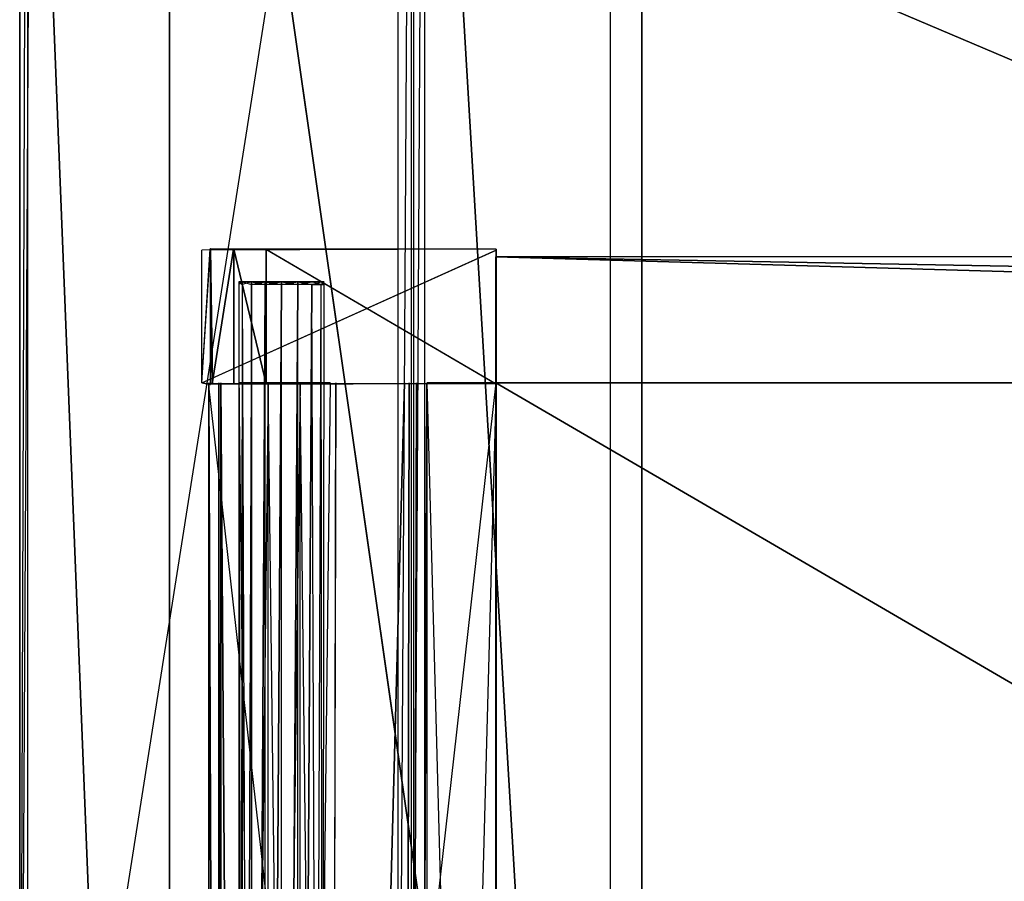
# Model space of a CAD drawing. Extents: x 0 to 1, y -0.5 to 0.
# Tile 8 of 25: x 0 to 0.12, y -0.22 to -0.11. Entities that reach past the tile are written whole.
import ezdxf

# ---------------------------------------------------------------- set-up
doc = ezdxf.new("R2010")
doc.units = 0
for name, color, linetype in [('L0_DRAWERBOX_LEGATO_REL_0_X_373', 7, 'CONTINUOUS'), ('L10_DRAWERBOX_LEGATO_SIP_8_X_55', 7, 'CONTINUOUS'), ('L12_DRAWERBOX_LEGATO_SIP_0_X_37', 7, 'CONTINUOUS'), ('L14_DRAWERBOX_LEGATO_SIP_2_X_55', 7, 'CONTINUOUS'), ('L18_DRAWERBOX_LEGATO_SIP_7_X_36', 7, 'CONTINUOUS'), ('L24_KORPUS_LEGATO_2_N_B12800___', 7, 'CONTINUOUS'), ('L25_KORPUS_LEGATO_3_N_B12800___', 7, 'CONTINUOUS'), ('L27_KORPUS_LEGATO_BO_X_9620__Y_', 7, 'CONTINUOUS'), ('L28_KORPUS_LEGATO_SE_X_190__Y_4', 7, 'CONTINUOUS'), ('L29_PLATTE_LEGATO_N_B12800__0__', 7, 'CONTINUOUS'), ('L2_DRAWERBOX_LEGATO_REL_2_X_879', 7, 'CONTINUOUS'), ('L3_DRAWERBOX_LEGATO_REL_3_X_879', 7, 'CONTINUOUS'), ('L5_DRAWERBOX_LEGATO_REL_5_X_365', 7, 'CONTINUOUS'), ('L7_DRAWERBOX_LEGATO_REL_7_X_139', 7, 'CONTINUOUS')]:
    doc.layers.add(name, color=color, linetype=linetype)

msp = doc.modelspace()

# ---------------------------------------------------------------- linework, layer by layer
at = {"layer": 'L0_DRAWERBOX_LEGATO_REL_0_X_373', "color": 8}
for points, invisible_edges in [([(0.060485, -0.138513, 0.1674), (0.023142, -0.138651, 0.032007), (0.024237, -0.138468, 0.157951), (0.060485, -0.138513, 0.1674)], 14), ([(0.024237, -0.138468, 0.157951), (0.023142, -0.155499, 0.032007), (0.024237, -0.155682, 0.157951), (0.024237, -0.138468, 0.157951)], 13), ([(0.023142, -0.155499, 0.032007), (0.024237, -0.138468, 0.157951), (0.023142, -0.138651, 0.032007), (0.023142, -0.155499, 0.032007)], 14), ([(0.060485, -0.138513, 0.1674), (0.060485, -0.13865, 0.032), (0.023142, -0.138651, 0.032007), (0.060485, -0.138513, 0.1674)], 14), ([(0.060485, -0.13865, 0.032), (0.023142, -0.155499, 0.032007), (0.023142, -0.138651, 0.032007), (0.060485, -0.13865, 0.032)], 13), ([(0.023142, -0.155499, 0.032007), (0.060485, -0.13865, 0.032), (0.060485, -0.1555, 0.032), (0.023142, -0.155499, 0.032007)], 14), ([(0.060485, -0.138513, 0.1674), (0.024237, -0.138468, 0.157951), (0.027167, -0.138536, 0.165411), (0.060485, -0.138513, 0.1674)], 14), ([(0.027167, -0.138536, 0.165411), (0.024237, -0.138468, 0.157951), (0.024482, -0.138542, 0.16166), (0.027167, -0.138536, 0.165411)], 14), ([(0.024482, -0.155608, 0.16166), (0.024237, -0.138468, 0.157951), (0.024237, -0.155682, 0.157951), (0.024482, -0.155608, 0.16166)], 13), ([(0.024237, -0.138468, 0.157951), (0.024482, -0.155608, 0.16166), (0.024482, -0.138542, 0.16166), (0.024237, -0.138468, 0.157951)], 14), ([(0.027167, -0.138536, 0.165411), (0.024482, -0.155608, 0.16166), (0.027167, -0.155614, 0.165411), (0.027167, -0.138536, 0.165411)], 13), ([(0.024482, -0.155608, 0.16166), (0.027167, -0.138536, 0.165411), (0.024482, -0.138542, 0.16166), (0.024482, -0.155608, 0.16166)], 14), ([(0.060485, -0.138513, 0.1674), (0.027167, -0.138536, 0.165411), (0.031279, -0.138525, 0.167347), (0.060485, -0.138513, 0.1674)], 14), ([(0.027167, -0.138536, 0.165411), (0.031279, -0.155625, 0.167347), (0.031279, -0.138525, 0.167347), (0.027167, -0.138536, 0.165411)], 14), ([(0.031279, -0.155625, 0.167347), (0.027167, -0.138536, 0.165411), (0.027167, -0.155614, 0.165411), (0.031279, -0.155625, 0.167347)], 13), ([(0.031279, -0.138525, 0.167347), (0.060485, -0.155637, 0.1674), (0.060485, -0.138513, 0.1674), (0.031279, -0.138525, 0.167347)], 14), ([(0.060485, -0.155637, 0.1674), (0.031279, -0.138525, 0.167347), (0.031279, -0.155625, 0.167347), (0.060485, -0.155637, 0.1674)], 13), ([(0.060485, -0.1555, 0.032), (0.060485, -0.138513, 0.1674), (0.060485, -0.155637, 0.1674), (0.060485, -0.1555, 0.032)], 13), ([(0.060485, -0.138513, 0.1674), (0.060485, -0.1555, 0.032), (0.060485, -0.13865, 0.032), (0.060485, -0.138513, 0.1674)], 14), ([(0.024237, -0.155682, 0.157951), (0.023142, -0.155499, 0.032007), (0.060485, -0.1555, 0.032), (0.024237, -0.155682, 0.157951)], 14), ([(0.060485, -0.155637, 0.1674), (0.024237, -0.155682, 0.157951), (0.060485, -0.1555, 0.032), (0.060485, -0.155637, 0.1674)], 14), ([(0.027167, -0.155614, 0.165411), (0.024482, -0.155608, 0.16166), (0.024237, -0.155682, 0.157951), (0.027167, -0.155614, 0.165411)], 14), ([(0.060485, -0.155637, 0.1674), (0.027167, -0.155614, 0.165411), (0.024237, -0.155682, 0.157951), (0.060485, -0.155637, 0.1674)], 14), ([(0.060485, -0.155637, 0.1674), (0.031279, -0.155625, 0.167347), (0.027167, -0.155614, 0.165411), (0.060485, -0.155637, 0.1674)], 14)]:
    msp.add_3dface(points, dxfattribs=dict(at, invisible_edges=invisible_edges))
at = {"layer": 'L10_DRAWERBOX_LEGATO_SIP_8_X_55', "color": 8}
for points, invisible_edges in [([(0.060446, -0.1555, 0.382), (0.616428, -0.4795, 0.382), (0.060446, -0.4795, 0.382), (0.060446, -0.1555, 0.382)], 13), ([(0.616428, -0.4795, 0.382), (0.060446, -0.1555, 0.382), (0.616428, -0.1555, 0.382), (0.616428, -0.4795, 0.382)], 14), ([(0.616428, -0.4795, 0.398), (0.060446, -0.1555, 0.398), (0.060446, -0.4795, 0.398), (0.616428, -0.4795, 0.398)], 13), ([(0.060446, -0.1555, 0.398), (0.616428, -0.4795, 0.398), (0.616428, -0.1555, 0.398), (0.060446, -0.1555, 0.398)], 14), ([(0.060446, -0.4795, 0.398), (0.060446, -0.1555, 0.382), (0.060446, -0.4795, 0.382), (0.060446, -0.4795, 0.398)], 13), ([(0.060446, -0.1555, 0.382), (0.060446, -0.4795, 0.398), (0.060446, -0.1555, 0.398), (0.060446, -0.1555, 0.382)], 14), ([(0.060446, -0.1555, 0.398), (0.616428, -0.1555, 0.382), (0.060446, -0.1555, 0.382), (0.060446, -0.1555, 0.398)], 13), ([(0.616428, -0.1555, 0.382), (0.060446, -0.1555, 0.398), (0.616428, -0.1555, 0.398), (0.616428, -0.1555, 0.382)], 14)]:
    msp.add_3dface(points, dxfattribs=dict(at, invisible_edges=invisible_edges))
at = {"layer": 'L12_DRAWERBOX_LEGATO_SIP_0_X_37', "color": 8}
for points, invisible_edges in [([(0.060446, -0.138513, 0.467076), (0.023103, -0.138651, 0.382007), (0.024198, -0.138468, 0.457627), (0.060446, -0.138513, 0.467076)], 14), ([(0.024198, -0.138468, 0.457627), (0.023103, -0.155499, 0.382007), (0.024198, -0.155682, 0.457627), (0.024198, -0.138468, 0.457627)], 13), ([(0.023103, -0.155499, 0.382007), (0.024198, -0.138468, 0.457627), (0.023103, -0.138651, 0.382007), (0.023103, -0.155499, 0.382007)], 14), ([(0.060446, -0.138513, 0.467076), (0.060446, -0.13865, 0.382), (0.023103, -0.138651, 0.382007), (0.060446, -0.138513, 0.467076)], 14), ([(0.060446, -0.13865, 0.382), (0.023103, -0.155499, 0.382007), (0.023103, -0.138651, 0.382007), (0.060446, -0.13865, 0.382)], 13), ([(0.023103, -0.155499, 0.382007), (0.060446, -0.13865, 0.382), (0.060446, -0.1555, 0.382), (0.023103, -0.155499, 0.382007)], 14), ([(0.060446, -0.138513, 0.467076), (0.024198, -0.138468, 0.457627), (0.027128, -0.138536, 0.465087), (0.060446, -0.138513, 0.467076)], 14), ([(0.027128, -0.138536, 0.465087), (0.024198, -0.138468, 0.457627), (0.024443, -0.138542, 0.461336), (0.027128, -0.138536, 0.465087)], 14), ([(0.024443, -0.155608, 0.461336), (0.024198, -0.138468, 0.457627), (0.024198, -0.155682, 0.457627), (0.024443, -0.155608, 0.461336)], 13), ([(0.024198, -0.138468, 0.457627), (0.024443, -0.155608, 0.461336), (0.024443, -0.138542, 0.461336), (0.024198, -0.138468, 0.457627)], 14), ([(0.027128, -0.138536, 0.465087), (0.024443, -0.155608, 0.461336), (0.027128, -0.155614, 0.465087), (0.027128, -0.138536, 0.465087)], 13), ([(0.024443, -0.155608, 0.461336), (0.027128, -0.138536, 0.465087), (0.024443, -0.138542, 0.461336), (0.024443, -0.155608, 0.461336)], 14), ([(0.060446, -0.138513, 0.467076), (0.027128, -0.138536, 0.465087), (0.03124, -0.138525, 0.467023), (0.060446, -0.138513, 0.467076)], 14), ([(0.027128, -0.138536, 0.465087), (0.03124, -0.155625, 0.467023), (0.03124, -0.138525, 0.467023), (0.027128, -0.138536, 0.465087)], 14), ([(0.03124, -0.155625, 0.467023), (0.027128, -0.138536, 0.465087), (0.027128, -0.155614, 0.465087), (0.03124, -0.155625, 0.467023)], 13), ([(0.03124, -0.138525, 0.467023), (0.060446, -0.155637, 0.467076), (0.060446, -0.138513, 0.467076), (0.03124, -0.138525, 0.467023)], 14), ([(0.060446, -0.155637, 0.467076), (0.03124, -0.138525, 0.467023), (0.03124, -0.155625, 0.467023), (0.060446, -0.155637, 0.467076)], 13), ([(0.060446, -0.1555, 0.382), (0.060446, -0.138513, 0.467076), (0.060446, -0.155637, 0.467076), (0.060446, -0.1555, 0.382)], 13), ([(0.060446, -0.138513, 0.467076), (0.060446, -0.1555, 0.382), (0.060446, -0.13865, 0.382), (0.060446, -0.138513, 0.467076)], 14), ([(0.024198, -0.155682, 0.457627), (0.023103, -0.155499, 0.382007), (0.060446, -0.1555, 0.382), (0.024198, -0.155682, 0.457627)], 14), ([(0.060446, -0.155637, 0.467076), (0.024198, -0.155682, 0.457627), (0.060446, -0.1555, 0.382), (0.060446, -0.155637, 0.467076)], 14), ([(0.027128, -0.155614, 0.465087), (0.024443, -0.155608, 0.461336), (0.024198, -0.155682, 0.457627), (0.027128, -0.155614, 0.465087)], 14), ([(0.060446, -0.155637, 0.467076), (0.027128, -0.155614, 0.465087), (0.024198, -0.155682, 0.457627), (0.060446, -0.155637, 0.467076)], 14), ([(0.060446, -0.155637, 0.467076), (0.03124, -0.155625, 0.467023), (0.027128, -0.155614, 0.465087), (0.060446, -0.155637, 0.467076)], 14)]:
    msp.add_3dface(points, dxfattribs=dict(at, invisible_edges=invisible_edges))
at = {"layer": 'L14_DRAWERBOX_LEGATO_SIP_2_X_55', "color": 8}
for points, invisible_edges in [([(0.616715, -0.1555, 0.466), (0.060446, -0.1395, 0.466), (0.060446, -0.1555, 0.466), (0.616715, -0.1555, 0.466)], 13), ([(0.060446, -0.1395, 0.466), (0.616715, -0.1555, 0.466), (0.616715, -0.1395, 0.466), (0.060446, -0.1395, 0.466)], 14), ([(0.060446, -0.1395, 0.466), (0.616715, -0.1395, 0.382), (0.060446, -0.1395, 0.382), (0.060446, -0.1395, 0.466)], 13), ([(0.616715, -0.1395, 0.382), (0.060446, -0.1395, 0.466), (0.616715, -0.1395, 0.466), (0.616715, -0.1395, 0.382)], 14), ([(0.060446, -0.1395, 0.382), (0.616715, -0.1555, 0.382), (0.060446, -0.1555, 0.382), (0.060446, -0.1395, 0.382)], 13), ([(0.616715, -0.1555, 0.382), (0.060446, -0.1395, 0.382), (0.616715, -0.1395, 0.382), (0.616715, -0.1555, 0.382)], 14), ([(0.060446, -0.1395, 0.466), (0.060446, -0.1555, 0.382), (0.060446, -0.1555, 0.466), (0.060446, -0.1395, 0.466)], 13), ([(0.060446, -0.1555, 0.382), (0.060446, -0.1395, 0.466), (0.060446, -0.1395, 0.382), (0.060446, -0.1555, 0.382)], 14), ([(0.616715, -0.1555, 0.382), (0.060446, -0.1555, 0.466), (0.060446, -0.1555, 0.382), (0.616715, -0.1555, 0.382)], 13), ([(0.060446, -0.1555, 0.466), (0.616715, -0.1555, 0.382), (0.616715, -0.1555, 0.466), (0.060446, -0.1555, 0.466)], 14)]:
    msp.add_3dface(points, dxfattribs=dict(at, invisible_edges=invisible_edges))
at = {"layer": 'L18_DRAWERBOX_LEGATO_SIP_7_X_36', "color": 8}
for points, invisible_edges in [([(0.023961, -0.1555, 0.382), (0.060446, -0.4795, 0.382), (0.023961, -0.4795, 0.382), (0.023961, -0.1555, 0.382)], 13), ([(0.060446, -0.4795, 0.382), (0.023961, -0.1555, 0.382), (0.060446, -0.1555, 0.382), (0.060446, -0.4795, 0.382)], 14), ([(0.025247, -0.4795, 0.45758), (0.023961, -0.1555, 0.382), (0.023961, -0.4795, 0.382), (0.025247, -0.4795, 0.45758)], 13), ([(0.023961, -0.1555, 0.382), (0.025247, -0.4795, 0.45758), (0.025247, -0.1555, 0.45758), (0.023961, -0.1555, 0.382)], 14), ([(0.025494, -0.4795, 0.460955), (0.025247, -0.1555, 0.45758), (0.025247, -0.4795, 0.45758), (0.025494, -0.4795, 0.460955)], 13), ([(0.025247, -0.1555, 0.45758), (0.025494, -0.4795, 0.460955), (0.025494, -0.1555, 0.460955), (0.025247, -0.1555, 0.45758)], 14), ([(0.027841, -0.4795, 0.464232), (0.025494, -0.1555, 0.460955), (0.025494, -0.4795, 0.460955), (0.027841, -0.4795, 0.464232)], 13), ([(0.025494, -0.1555, 0.460955), (0.027841, -0.4795, 0.464232), (0.027841, -0.1555, 0.464232), (0.025494, -0.1555, 0.460955)], 14), ([(0.031487, -0.4795, 0.465948), (0.027841, -0.1555, 0.464232), (0.027841, -0.4795, 0.464232), (0.031487, -0.4795, 0.465948)], 13), ([(0.027841, -0.1555, 0.464232), (0.031487, -0.4795, 0.465948), (0.031487, -0.1555, 0.465948), (0.027841, -0.1555, 0.464232)], 14), ([(0.03555, -0.4795, 0.465998), (0.031487, -0.1555, 0.465948), (0.031487, -0.4795, 0.465948), (0.03555, -0.4795, 0.465998)], 13), ([(0.031487, -0.1555, 0.465948), (0.03555, -0.4795, 0.465998), (0.03555, -0.1555, 0.465998), (0.031487, -0.1555, 0.465948)], 14), ([(0.039389, -0.4795, 0.464666), (0.03555, -0.1555, 0.465998), (0.03555, -0.4795, 0.465998), (0.039389, -0.4795, 0.464666)], 13), ([(0.03555, -0.1555, 0.465998), (0.039389, -0.4795, 0.464666), (0.039389, -0.1555, 0.464666), (0.03555, -0.1555, 0.465998)], 14), ([(0.040141, -0.1555, 0.463598), (0.039389, -0.4795, 0.464666), (0.040141, -0.4795, 0.463598), (0.040141, -0.1555, 0.463598)], 13), ([(0.039389, -0.4795, 0.464666), (0.040141, -0.1555, 0.463598), (0.039389, -0.1555, 0.464666), (0.039389, -0.4795, 0.464666)], 14), ([(0.04885, -0.1555, 0.410646), (0.040141, -0.4795, 0.463598), (0.04885, -0.4795, 0.410646), (0.04885, -0.1555, 0.410646)], 13), ([(0.040141, -0.4795, 0.463598), (0.04885, -0.1555, 0.410646), (0.040141, -0.1555, 0.463598), (0.040141, -0.4795, 0.463598)], 14), ([(0.049431, -0.1555, 0.408607), (0.04885, -0.4795, 0.410646), (0.049431, -0.4795, 0.408607), (0.049431, -0.1555, 0.408607)], 13), ([(0.04885, -0.4795, 0.410646), (0.049431, -0.1555, 0.408607), (0.04885, -0.1555, 0.410646), (0.04885, -0.4795, 0.410646)], 14), ([(0.050394, -0.1555, 0.406719), (0.049431, -0.4795, 0.408607), (0.050394, -0.4795, 0.406719), (0.050394, -0.1555, 0.406719)], 13), ([(0.049431, -0.4795, 0.408607), (0.050394, -0.1555, 0.406719), (0.049431, -0.1555, 0.408607), (0.049431, -0.4795, 0.408607)], 14), ([(0.051702, -0.1555, 0.405052), (0.050394, -0.4795, 0.406719), (0.051702, -0.4795, 0.405052), (0.051702, -0.1555, 0.405052)], 13), ([(0.050394, -0.4795, 0.406719), (0.051702, -0.1555, 0.405052), (0.050394, -0.1555, 0.406719), (0.050394, -0.4795, 0.406719)], 14), ([(0.060446, -0.4795, 0.398743), (0.051702, -0.1555, 0.405052), (0.051702, -0.4795, 0.405052), (0.060446, -0.4795, 0.398743)], 13), ([(0.051702, -0.1555, 0.405052), (0.060446, -0.4795, 0.398743), (0.060446, -0.1555, 0.398743), (0.051702, -0.1555, 0.405052)], 14), ([(0.060446, -0.1555, 0.382), (0.060446, -0.4795, 0.398743), (0.060446, -0.4795, 0.382), (0.060446, -0.1555, 0.382)], 13), ([(0.060446, -0.4795, 0.398743), (0.060446, -0.1555, 0.382), (0.060446, -0.1555, 0.398743), (0.060446, -0.4795, 0.398743)], 14)]:
    msp.add_3dface(points, dxfattribs=dict(at, invisible_edges=invisible_edges))
at = {"layer": 'L24_KORPUS_LEGATO_2_N_B12800___', "color": 8}
for points, invisible_edges in [([(0.05, -0.001, 0.502), (0.075, -0.425, 0.502), (0.05, -0.45, 0.502), (0.05, -0.001, 0.502)], 13), ([(0.075, -0.425, 0.502), (0.05, -0.001, 0.502), (0.075, -0.001, 0.502), (0.075, -0.425, 0.502)], 14), ([(0.075, -0.425, 0.512), (0.05, -0.001, 0.512), (0.05, -0.45, 0.512), (0.075, -0.425, 0.512)], 13), ([(0.05, -0.001, 0.512), (0.075, -0.425, 0.512), (0.075, -0.001, 0.512), (0.05, -0.001, 0.512)], 14), ([(0.05, -0.45, 0.512), (0.05, -0.001, 0.502), (0.05, -0.45, 0.502), (0.05, -0.45, 0.512)], 13), ([(0.05, -0.001, 0.502), (0.05, -0.45, 0.512), (0.05, -0.001, 0.512), (0.05, -0.001, 0.502)], 14), ([(0.075, -0.001, 0.502), (0.075, -0.425, 0.512), (0.075, -0.425, 0.502), (0.075, -0.001, 0.502)], 13), ([(0.075, -0.425, 0.512), (0.075, -0.001, 0.502), (0.075, -0.001, 0.512), (0.075, -0.425, 0.512)], 14)]:
    msp.add_3dface(points, dxfattribs=dict(at, invisible_edges=invisible_edges))
at = {"layer": 'L25_KORPUS_LEGATO_3_N_B12800___', "color": 8}
for points, invisible_edges in [([(0.079, -0.4185, 0.483), (0.019, -0.4785, 0.483), (0.019, 0, 0.483), (0.079, -0.4185, 0.483)], 13), ([(0.079, -0.4185, 0.483), (0.019, 0, 0.483), (0.079, 0, 0.483), (0.079, -0.4185, 0.483)], 10), ([(0.019, -0.4785, 0.502), (0.019, 0, 0.483), (0.019, -0.4785, 0.483), (0.019, -0.4785, 0.502)], 13), ([(0.019, 0, 0.483), (0.019, -0.4785, 0.502), (0.019, 0, 0.502), (0.019, 0, 0.483)], 14), ([(0.079, -0.4185, 0.502), (0.019, 0, 0.502), (0.019, -0.4785, 0.502), (0.079, -0.4185, 0.502)], 13), ([(0.019, 0, 0.502), (0.079, -0.4185, 0.502), (0.079, 0, 0.502), (0.019, 0, 0.502)], 14), ([(0.079, 0, 0.483), (0.079, -0.4185, 0.502), (0.079, -0.4185, 0.483), (0.079, 0, 0.483)], 13), ([(0.079, -0.4185, 0.502), (0.079, 0, 0.483), (0.079, 0, 0.502), (0.079, -0.4185, 0.502)], 14)]:
    msp.add_3dface(points, dxfattribs=dict(at, invisible_edges=invisible_edges))
at = {"layer": 'L27_KORPUS_LEGATO_BO_X_9620__Y_', "color": 8}
for points, invisible_edges in [([(0.019, -0.4785, 0.02), (0.019, -0.069, 0.001), (0.019, -0.4785, 0.001), (0.019, -0.4785, 0.02)], 13), ([(0.019, -0.069, 0.001), (0.019, -0.4785, 0.02), (0.019, -0.069, 0.02), (0.019, -0.069, 0.001)], 14), ([(0.981, -0.4785, 0.02), (0.019, -0.069, 0.02), (0.019, -0.4785, 0.02), (0.981, -0.4785, 0.02)], 13), ([(0.019, -0.069, 0.02), (0.981, -0.4785, 0.02), (0.981, -0.069, 0.02), (0.019, -0.069, 0.02)], 14), ([(0.019, -0.069, 0.001), (0.981, -0.4785, 0.001), (0.019, -0.4785, 0.001), (0.019, -0.069, 0.001)], 13), ([(0.981, -0.4785, 0.001), (0.019, -0.069, 0.001), (0.981, -0.069, 0.001), (0.981, -0.4785, 0.001)], 14)]:
    msp.add_3dface(points, dxfattribs=dict(at, invisible_edges=invisible_edges))
at = {"layer": 'L28_KORPUS_LEGATO_SE_X_190__Y_4', "color": 8}
for points, invisible_edges in [([(0.019, -0.479, 0.51), (0, 0, 0.51), (0, -0.479, 0.51), (0.019, -0.479, 0.51)], 13), ([(0, 0, 0.51), (0.019, -0.479, 0.51), (0.019, 0, 0.51), (0, 0, 0.51)], 14), ([(0, 0), (0.019, -0.479), (0, -0.479), (0, 0)], 13), ([(0.019, -0.479), (0, 0), (0.019, 0), (0.019, -0.479)], 14), ([(0, -0.479, 0.51), (0, 0), (0, -0.479), (0, -0.479, 0.51)], 13), ([(0, 0), (0, -0.479, 0.51), (0, 0, 0.51), (0, 0)], 14), ([(0.019, 0), (0.019, -0.479, 0.51), (0.019, -0.479), (0.019, 0)], 13), ([(0.019, -0.479, 0.51), (0.019, 0), (0.019, 0, 0.51), (0.019, -0.479, 0.51)], 14)]:
    msp.add_3dface(points, dxfattribs=dict(at, invisible_edges=invisible_edges))
at = {"layer": 'L29_PLATTE_LEGATO_N_B12800__0__', "color": 8}
for points, invisible_edges in [([(0, -0.300523, 0.55), (0, -0.001197, 0.548361), (0, -0.300523, 0.548361), (0, -0.300523, 0.55)], 13), ([(0, -0.001197, 0.548361), (0, -0.300523, 0.55), (0, -0.001197, 0.55), (0, -0.001197, 0.548361)], 14), ([(0.001013, -0.001197, 0.542564), (0, -0.300523, 0.5432), (0, -0.001197, 0.5432), (0.001013, -0.001197, 0.542564)], 13), ([(0, -0.300523, 0.5432), (0.001013, -0.001197, 0.542564), (0.001013, -0.300523, 0.542564), (0, -0.300523, 0.5432)], 14), ([(0, -0.300523, 0.548361), (0, -0.001197, 0.544378), (0, -0.300523, 0.544378), (0, -0.300523, 0.548361)], 13), ([(0, -0.001197, 0.544378), (0, -0.300523, 0.548361), (0, -0.001197, 0.548361), (0, -0.001197, 0.544378)], 14), ([(0, -0.300523, 0.55), (0.001678, -0.001197, 0.55), (0, -0.001197, 0.55), (0, -0.300523, 0.55)], 13), ([(0.001678, -0.001197, 0.55), (0, -0.300523, 0.55), (0.001678, -0.300523, 0.55), (0.001678, -0.001197, 0.55)], 14), ([(0, -0.300523, 0.544378), (0, -0.001197, 0.5432), (0, -0.300523, 0.5432), (0, -0.300523, 0.544378)], 13), ([(0, -0.001197, 0.5432), (0, -0.300523, 0.544378), (0, -0.001197, 0.544378), (0, -0.001197, 0.5432)], 14), ([(0.048041, -0.001197, 0.513069), (0.001013, -0.300523, 0.542564), (0.001013, -0.001197, 0.542564), (0.048041, -0.001197, 0.513069)], 13), ([(0.001013, -0.300523, 0.542564), (0.048041, -0.001197, 0.513069), (0.048041, -0.300523, 0.513069), (0.001013, -0.300523, 0.542564)], 14), ([(0.001678, -0.300523, 0.55), (0.99808, -0.001197, 0.55), (0.001678, -0.001197, 0.55), (0.001678, -0.300523, 0.55)], 13), ([(0.99808, -0.001197, 0.55), (0.001678, -0.300523, 0.55), (0.648485, -0.223774, 0.55), (0.99808, -0.001197, 0.55)], 10), ([(0.049744, -0.001197, 0.512), (0.048041, -0.300523, 0.513069), (0.048041, -0.001197, 0.513069), (0.049744, -0.001197, 0.512)], 13), ([(0.048041, -0.300523, 0.513069), (0.049744, -0.001197, 0.512), (0.049744, -0.300523, 0.512), (0.048041, -0.300523, 0.513069)], 14), ([(0.051423, -0.001197, 0.512), (0.049744, -0.300523, 0.512), (0.049744, -0.001197, 0.512), (0.051423, -0.001197, 0.512)], 13), ([(0.049744, -0.300523, 0.512), (0.051423, -0.001197, 0.512), (0.051423, -0.300523, 0.512), (0.049744, -0.300523, 0.512)], 14), ([(0.948335, -0.001197, 0.512), (0.051423, -0.300523, 0.512), (0.051423, -0.001197, 0.512), (0.948335, -0.001197, 0.512)], 13), ([(0.051423, -0.300523, 0.512), (0.948335, -0.001197, 0.512), (0.648934, -0.224446, 0.512), (0.051423, -0.300523, 0.512)], 10)]:
    msp.add_3dface(points, dxfattribs=dict(at, invisible_edges=invisible_edges))
at = {"layer": 'L2_DRAWERBOX_LEGATO_REL_2_X_879', "color": 8}
for points, invisible_edges in [([(0.939515, -0.1555, 0.167), (0.060485, -0.1395, 0.167), (0.060485, -0.1555, 0.167), (0.939515, -0.1555, 0.167)], 13), ([(0.060485, -0.1395, 0.167), (0.939515, -0.1555, 0.167), (0.939515, -0.1395, 0.167), (0.060485, -0.1395, 0.167)], 14), ([(0.060485, -0.1395, 0.167), (0.939515, -0.1395, 0.032), (0.060485, -0.1395, 0.032), (0.060485, -0.1395, 0.167)], 13), ([(0.939515, -0.1395, 0.032), (0.060485, -0.1395, 0.167), (0.939515, -0.1395, 0.167), (0.939515, -0.1395, 0.032)], 14), ([(0.060485, -0.1395, 0.032), (0.939515, -0.1555, 0.032), (0.060485, -0.1555, 0.032), (0.060485, -0.1395, 0.032)], 13), ([(0.939515, -0.1555, 0.032), (0.060485, -0.1395, 0.032), (0.939515, -0.1395, 0.032), (0.939515, -0.1555, 0.032)], 14), ([(0.060485, -0.1555, 0.167), (0.060485, -0.1395, 0.032), (0.060485, -0.1555, 0.032), (0.060485, -0.1555, 0.167)], 13), ([(0.060485, -0.1395, 0.032), (0.060485, -0.1555, 0.167), (0.060485, -0.1395, 0.167), (0.060485, -0.1395, 0.032)], 14), ([(0.939515, -0.1555, 0.032), (0.060485, -0.1555, 0.167), (0.060485, -0.1555, 0.032), (0.939515, -0.1555, 0.032)], 13), ([(0.060485, -0.1555, 0.167), (0.939515, -0.1555, 0.032), (0.939515, -0.1555, 0.167), (0.060485, -0.1555, 0.167)], 14)]:
    msp.add_3dface(points, dxfattribs=dict(at, invisible_edges=invisible_edges))
at = {"layer": 'L3_DRAWERBOX_LEGATO_REL_3_X_879', "color": 8}
for points, invisible_edges in [([(0.060485, -0.4795, 0.048), (0.060485, -0.1555, 0.032), (0.060485, -0.4795, 0.032), (0.060485, -0.4795, 0.048)], 13), ([(0.060485, -0.1555, 0.032), (0.060485, -0.4795, 0.048), (0.060485, -0.1555, 0.048), (0.060485, -0.1555, 0.032)], 14), ([(0.060485, -0.1555, 0.048), (0.939515, -0.1555, 0.032), (0.060485, -0.1555, 0.032), (0.060485, -0.1555, 0.048)], 13), ([(0.939515, -0.1555, 0.032), (0.060485, -0.1555, 0.048), (0.939515, -0.1555, 0.048), (0.939515, -0.1555, 0.032)], 14), ([(0.060485, -0.4795, 0.048), (0.939515, -0.1555, 0.048), (0.060485, -0.1555, 0.048), (0.060485, -0.4795, 0.048)], 13), ([(0.939515, -0.1555, 0.048), (0.060485, -0.4795, 0.048), (0.939515, -0.4795, 0.048), (0.939515, -0.1555, 0.048)], 14), ([(0.939515, -0.1555, 0.032), (0.060485, -0.4795, 0.032), (0.060485, -0.1555, 0.032), (0.939515, -0.1555, 0.032)], 13), ([(0.060485, -0.4795, 0.032), (0.939515, -0.1555, 0.032), (0.939515, -0.4795, 0.032), (0.060485, -0.4795, 0.032)], 14)]:
    msp.add_3dface(points, dxfattribs=dict(at, invisible_edges=invisible_edges))
at = {"layer": 'L5_DRAWERBOX_LEGATO_REL_5_X_365', "color": 8}
for points, invisible_edges in [([(0.060485, -0.1555, 0.032), (0.024, -0.4795, 0.032), (0.024, -0.1555, 0.032), (0.060485, -0.1555, 0.032)], 13), ([(0.024, -0.4795, 0.032), (0.060485, -0.1555, 0.032), (0.060485, -0.4795, 0.032), (0.024, -0.4795, 0.032)], 14), ([(0.025286, -0.4795, 0.10758), (0.024, -0.1555, 0.032), (0.024, -0.4795, 0.032), (0.025286, -0.4795, 0.10758)], 13), ([(0.024, -0.1555, 0.032), (0.025286, -0.4795, 0.10758), (0.025286, -0.1555, 0.10758), (0.024, -0.1555, 0.032)], 14), ([(0.025533, -0.4795, 0.110955), (0.025286, -0.1555, 0.10758), (0.025286, -0.4795, 0.10758), (0.025533, -0.4795, 0.110955)], 13), ([(0.025286, -0.1555, 0.10758), (0.025533, -0.4795, 0.110955), (0.025533, -0.1555, 0.110955), (0.025286, -0.1555, 0.10758)], 14), ([(0.02788, -0.4795, 0.114232), (0.025533, -0.1555, 0.110955), (0.025533, -0.4795, 0.110955), (0.02788, -0.4795, 0.114232)], 13), ([(0.025533, -0.1555, 0.110955), (0.02788, -0.4795, 0.114232), (0.02788, -0.1555, 0.114232), (0.025533, -0.1555, 0.110955)], 14), ([(0.02788, -0.4795, 0.114232), (0.031526, -0.1555, 0.115948), (0.02788, -0.1555, 0.114232), (0.02788, -0.4795, 0.114232)], 13), ([(0.031526, -0.1555, 0.115948), (0.02788, -0.4795, 0.114232), (0.031526, -0.4795, 0.115948), (0.031526, -0.1555, 0.115948)], 14), ([(0.031526, -0.4795, 0.115948), (0.035589, -0.1555, 0.115998), (0.031526, -0.1555, 0.115948), (0.031526, -0.4795, 0.115948)], 13), ([(0.035589, -0.1555, 0.115998), (0.031526, -0.4795, 0.115948), (0.035589, -0.4795, 0.115998), (0.035589, -0.1555, 0.115998)], 14), ([(0.035589, -0.4795, 0.115998), (0.039428, -0.1555, 0.114666), (0.035589, -0.1555, 0.115998), (0.035589, -0.4795, 0.115998)], 13), ([(0.039428, -0.1555, 0.114666), (0.035589, -0.4795, 0.115998), (0.039428, -0.4795, 0.114666), (0.039428, -0.1555, 0.114666)], 14), ([(0.04018, -0.1555, 0.113598), (0.039428, -0.4795, 0.114666), (0.04018, -0.4795, 0.113598), (0.04018, -0.1555, 0.113598)], 13), ([(0.039428, -0.4795, 0.114666), (0.04018, -0.1555, 0.113598), (0.039428, -0.1555, 0.114666), (0.039428, -0.4795, 0.114666)], 14), ([(0.048889, -0.1555, 0.060646), (0.04018, -0.4795, 0.113598), (0.048889, -0.4795, 0.060646), (0.048889, -0.1555, 0.060646)], 13), ([(0.04018, -0.4795, 0.113598), (0.048889, -0.1555, 0.060646), (0.04018, -0.1555, 0.113598), (0.04018, -0.4795, 0.113598)], 14), ([(0.04947, -0.1555, 0.058607), (0.048889, -0.4795, 0.060646), (0.04947, -0.4795, 0.058607), (0.04947, -0.1555, 0.058607)], 13), ([(0.048889, -0.4795, 0.060646), (0.04947, -0.1555, 0.058607), (0.048889, -0.1555, 0.060646), (0.048889, -0.4795, 0.060646)], 14), ([(0.050433, -0.1555, 0.056719), (0.04947, -0.4795, 0.058607), (0.050433, -0.4795, 0.056719), (0.050433, -0.1555, 0.056719)], 13), ([(0.04947, -0.4795, 0.058607), (0.050433, -0.1555, 0.056719), (0.04947, -0.1555, 0.058607), (0.04947, -0.4795, 0.058607)], 14), ([(0.051741, -0.1555, 0.055052), (0.050433, -0.4795, 0.056719), (0.051741, -0.4795, 0.055052), (0.051741, -0.1555, 0.055052)], 13), ([(0.050433, -0.4795, 0.056719), (0.051741, -0.1555, 0.055052), (0.050433, -0.1555, 0.056719), (0.050433, -0.4795, 0.056719)], 14), ([(0.051741, -0.4795, 0.055052), (0.060485, -0.1555, 0.048743), (0.051741, -0.1555, 0.055052), (0.051741, -0.4795, 0.055052)], 13), ([(0.060485, -0.1555, 0.048743), (0.051741, -0.4795, 0.055052), (0.060485, -0.4795, 0.048743), (0.060485, -0.1555, 0.048743)], 14), ([(0.060485, -0.1555, 0.032), (0.060485, -0.4795, 0.048743), (0.060485, -0.4795, 0.032), (0.060485, -0.1555, 0.032)], 13), ([(0.060485, -0.4795, 0.048743), (0.060485, -0.1555, 0.032), (0.060485, -0.1555, 0.048743), (0.060485, -0.4795, 0.048743)], 14)]:
    msp.add_3dface(points, dxfattribs=dict(at, invisible_edges=invisible_edges))
at = {"layer": 'L7_DRAWERBOX_LEGATO_REL_7_X_139', "color": 8}
for points, invisible_edges in [([(0.028243, -0.143025, 0.168674), (0.027831, -0.142651, 0.1666), (0.027831, -0.143025, 0.1666), (0.028243, -0.143025, 0.168674)], 13), ([(0.027831, -0.142651, 0.1666), (0.028243, -0.143025, 0.168674), (0.028243, -0.142651, 0.168674), (0.027831, -0.142651, 0.1666)], 14), ([(0.027831, -0.143025, 0.1666), (0.028243, -0.142651, 0.164526), (0.028243, -0.143025, 0.164526), (0.027831, -0.143025, 0.1666)], 13), ([(0.028243, -0.142651, 0.164526), (0.027831, -0.143025, 0.1666), (0.027831, -0.142651, 0.1666), (0.028243, -0.142651, 0.164526)], 14), ([(0.027831, -0.142651, 0.1666), (0.029336, -0.142651, 0.164979), (0.028243, -0.142651, 0.164526), (0.027831, -0.142651, 0.1666)], 13), ([(0.029336, -0.142651, 0.164979), (0.027831, -0.142651, 0.1666), (0.029013, -0.142651, 0.1666), (0.029336, -0.142651, 0.164979)], 14), ([(0.028243, -0.142651, 0.168674), (0.029013, -0.142651, 0.1666), (0.027831, -0.142651, 0.1666), (0.028243, -0.142651, 0.168674)], 13), ([(0.028243, -0.452987, 0.168674), (0.027831, -0.143025, 0.1666), (0.027831, -0.452987, 0.1666), (0.028243, -0.452987, 0.168674)], 13), ([(0.027831, -0.143025, 0.1666), (0.028243, -0.452987, 0.168674), (0.028243, -0.143025, 0.168674), (0.027831, -0.143025, 0.1666)], 14), ([(0.027831, -0.452987, 0.1666), (0.028243, -0.143025, 0.164526), (0.028243, -0.452987, 0.164526), (0.027831, -0.452987, 0.1666)], 13), ([(0.028243, -0.143025, 0.164526), (0.027831, -0.452987, 0.1666), (0.027831, -0.143025, 0.1666), (0.028243, -0.143025, 0.164526)], 14), ([(0.029418, -0.143025, 0.170432), (0.028243, -0.142651, 0.168674), (0.028243, -0.143025, 0.168674), (0.029418, -0.143025, 0.170432)], 13), ([(0.028243, -0.142651, 0.168674), (0.029418, -0.143025, 0.170432), (0.029418, -0.142651, 0.170432), (0.028243, -0.142651, 0.168674)], 14), ([(0.028243, -0.143025, 0.164526), (0.029418, -0.142651, 0.162768), (0.029418, -0.143025, 0.162768), (0.028243, -0.143025, 0.164526)], 13), ([(0.029418, -0.142651, 0.162768), (0.028243, -0.143025, 0.164526), (0.028243, -0.142651, 0.164526), (0.029418, -0.142651, 0.162768)], 14), ([(0.028243, -0.142651, 0.164526), (0.030254, -0.142651, 0.163604), (0.029418, -0.142651, 0.162768), (0.028243, -0.142651, 0.164526)], 13), ([(0.030254, -0.142651, 0.163604), (0.028243, -0.142651, 0.164526), (0.029336, -0.142651, 0.164979), (0.030254, -0.142651, 0.163604)], 14), ([(0.029013, -0.142651, 0.1666), (0.028243, -0.142651, 0.168674), (0.029336, -0.142651, 0.168221), (0.029013, -0.142651, 0.1666)], 14), ([(0.028243, -0.142651, 0.168674), (0.030254, -0.142651, 0.169596), (0.029336, -0.142651, 0.168221), (0.028243, -0.142651, 0.168674)], 13), ([(0.030254, -0.142651, 0.169596), (0.028243, -0.142651, 0.168674), (0.029418, -0.142651, 0.170432), (0.030254, -0.142651, 0.169596)], 14), ([(0.029418, -0.452987, 0.170432), (0.028243, -0.143025, 0.168674), (0.028243, -0.452987, 0.168674), (0.029418, -0.452987, 0.170432)], 13), ([(0.028243, -0.143025, 0.168674), (0.029418, -0.452987, 0.170432), (0.029418, -0.143025, 0.170432), (0.028243, -0.143025, 0.168674)], 14), ([(0.028243, -0.452987, 0.164526), (0.029418, -0.143025, 0.162768), (0.029418, -0.452987, 0.162768), (0.028243, -0.452987, 0.164526)], 13), ([(0.029418, -0.143025, 0.162768), (0.028243, -0.452987, 0.164526), (0.028243, -0.143025, 0.164526), (0.029418, -0.143025, 0.162768)], 14), ([(0.037487, -0.142651, 0.1666), (0.029336, -0.142651, 0.164979), (0.029013, -0.142651, 0.1666), (0.037487, -0.142651, 0.1666)], 13), ([(0.037487, -0.142651, 0.1666), (0.029013, -0.142651, 0.1666), (0.029336, -0.142651, 0.168221), (0.037487, -0.142651, 0.1666)], 10), ([(0.036246, -0.142651, 0.163604), (0.030254, -0.142651, 0.163604), (0.029336, -0.142651, 0.164979), (0.036246, -0.142651, 0.163604)], 10), ([(0.036246, -0.142651, 0.163604), (0.029336, -0.142651, 0.164979), (0.037165, -0.142651, 0.164979), (0.036246, -0.142651, 0.163604)], 13), ([(0.037165, -0.142651, 0.164979), (0.029336, -0.142651, 0.164979), (0.037487, -0.142651, 0.1666), (0.037165, -0.142651, 0.164979)], 10), ([(0.037487, -0.142651, 0.1666), (0.029336, -0.142651, 0.168221), (0.037165, -0.142651, 0.168221), (0.037487, -0.142651, 0.1666)], 13), ([(0.037165, -0.142651, 0.168221), (0.029336, -0.142651, 0.168221), (0.030254, -0.142651, 0.169596), (0.037165, -0.142651, 0.168221)], 14), ([(0.031176, -0.143025, 0.171607), (0.029418, -0.142651, 0.170432), (0.029418, -0.143025, 0.170432), (0.031176, -0.143025, 0.171607)], 13), ([(0.029418, -0.142651, 0.170432), (0.031176, -0.143025, 0.171607), (0.031176, -0.142651, 0.171607), (0.029418, -0.142651, 0.170432)], 14), ([(0.031176, -0.142651, 0.161593), (0.029418, -0.143025, 0.162768), (0.029418, -0.142651, 0.162768), (0.031176, -0.142651, 0.161593)], 13), ([(0.029418, -0.143025, 0.162768), (0.031176, -0.142651, 0.161593), (0.031176, -0.143025, 0.161593), (0.029418, -0.143025, 0.162768)], 14), ([(0.029418, -0.142651, 0.162768), (0.031629, -0.142651, 0.162686), (0.031176, -0.142651, 0.161593), (0.029418, -0.142651, 0.162768)], 13), ([(0.031629, -0.142651, 0.162686), (0.029418, -0.142651, 0.162768), (0.030254, -0.142651, 0.163604), (0.031629, -0.142651, 0.162686)], 14), ([(0.029418, -0.142651, 0.170432), (0.031629, -0.142651, 0.170514), (0.030254, -0.142651, 0.169596), (0.029418, -0.142651, 0.170432)], 13), ([(0.031629, -0.142651, 0.170514), (0.029418, -0.142651, 0.170432), (0.031176, -0.142651, 0.171607), (0.031629, -0.142651, 0.170514)], 14), ([(0.029418, -0.452987, 0.170432), (0.031176, -0.143025, 0.171607), (0.029418, -0.143025, 0.170432), (0.029418, -0.452987, 0.170432)], 13), ([(0.031176, -0.143025, 0.171607), (0.029418, -0.452987, 0.170432), (0.031176, -0.452987, 0.171607), (0.031176, -0.143025, 0.171607)], 14), ([(0.031176, -0.143025, 0.161593), (0.029418, -0.452987, 0.162768), (0.029418, -0.143025, 0.162768), (0.031176, -0.143025, 0.161593)], 13), ([(0.029418, -0.452987, 0.162768), (0.031176, -0.143025, 0.161593), (0.031176, -0.452987, 0.161593), (0.029418, -0.452987, 0.162768)], 14), ([(0.034872, -0.142651, 0.162686), (0.031629, -0.142651, 0.162686), (0.030254, -0.142651, 0.163604), (0.034872, -0.142651, 0.162686)], 10), ([(0.034872, -0.142651, 0.162686), (0.030254, -0.142651, 0.163604), (0.036246, -0.142651, 0.163604), (0.034872, -0.142651, 0.162686)], 13), ([(0.037165, -0.142651, 0.168221), (0.030254, -0.142651, 0.169596), (0.036246, -0.142651, 0.169596), (0.037165, -0.142651, 0.168221)], 15), ([(0.036246, -0.142651, 0.169596), (0.030254, -0.142651, 0.169596), (0.031629, -0.142651, 0.170514), (0.036246, -0.142651, 0.169596)], 15), ([(0.03325, -0.143025, 0.172019), (0.031176, -0.142651, 0.171607), (0.031176, -0.143025, 0.171607), (0.03325, -0.143025, 0.172019)], 13), ([(0.031176, -0.142651, 0.171607), (0.03325, -0.143025, 0.172019), (0.03325, -0.142651, 0.172019), (0.031176, -0.142651, 0.171607)], 14), ([(0.03325, -0.142651, 0.161181), (0.031176, -0.143025, 0.161593), (0.031176, -0.142651, 0.161593), (0.03325, -0.142651, 0.161181)], 13), ([(0.031176, -0.143025, 0.161593), (0.03325, -0.142651, 0.161181), (0.03325, -0.143025, 0.161181), (0.031176, -0.143025, 0.161593)], 14), ([(0.031176, -0.142651, 0.161593), (0.03325, -0.142651, 0.162363), (0.03325, -0.142651, 0.161181), (0.031176, -0.142651, 0.161593)], 13), ([(0.03325, -0.142651, 0.162363), (0.031176, -0.142651, 0.161593), (0.031629, -0.142651, 0.162686), (0.03325, -0.142651, 0.162363)], 14), ([(0.031176, -0.142651, 0.171607), (0.03325, -0.142651, 0.170837), (0.031629, -0.142651, 0.170514), (0.031176, -0.142651, 0.171607)], 13), ([(0.03325, -0.142651, 0.170837), (0.031176, -0.142651, 0.171607), (0.03325, -0.142651, 0.172019), (0.03325, -0.142651, 0.170837)], 14), ([(0.031176, -0.452987, 0.171607), (0.03325, -0.143025, 0.172019), (0.031176, -0.143025, 0.171607), (0.031176, -0.452987, 0.171607)], 13), ([(0.03325, -0.143025, 0.172019), (0.031176, -0.452987, 0.171607), (0.03325, -0.452987, 0.172019), (0.03325, -0.143025, 0.172019)], 14), ([(0.03325, -0.143025, 0.161181), (0.031176, -0.452987, 0.161593), (0.031176, -0.143025, 0.161593), (0.03325, -0.143025, 0.161181)], 13), ([(0.031176, -0.452987, 0.161593), (0.03325, -0.143025, 0.161181), (0.03325, -0.452987, 0.161181), (0.031176, -0.452987, 0.161593)], 14), ([(0.031629, -0.142651, 0.162686), (0.034872, -0.142651, 0.162686), (0.03325, -0.142651, 0.162363), (0.031629, -0.142651, 0.162686)], 13), ([(0.036246, -0.142651, 0.169596), (0.031629, -0.142651, 0.170514), (0.034872, -0.142651, 0.170514), (0.036246, -0.142651, 0.169596)], 15), ([(0.034872, -0.142651, 0.170514), (0.031629, -0.142651, 0.170514), (0.03325, -0.142651, 0.170837), (0.034872, -0.142651, 0.170514)], 15), ([(0.035324, -0.142651, 0.161593), (0.03325, -0.143025, 0.161181), (0.03325, -0.142651, 0.161181), (0.035324, -0.142651, 0.161593)], 13), ([(0.03325, -0.143025, 0.161181), (0.035324, -0.142651, 0.161593), (0.035324, -0.143025, 0.161593), (0.03325, -0.143025, 0.161181)], 14), ([(0.035324, -0.143025, 0.171607), (0.03325, -0.142651, 0.172019), (0.03325, -0.143025, 0.172019), (0.035324, -0.143025, 0.171607)], 13), ([(0.03325, -0.142651, 0.172019), (0.035324, -0.143025, 0.171607), (0.035324, -0.142651, 0.171607), (0.03325, -0.142651, 0.172019)], 14), ([(0.03325, -0.142651, 0.170837), (0.035324, -0.142651, 0.171607), (0.034872, -0.142651, 0.170514), (0.03325, -0.142651, 0.170837)], 13), ([(0.035324, -0.142651, 0.171607), (0.03325, -0.142651, 0.170837), (0.03325, -0.142651, 0.172019), (0.035324, -0.142651, 0.171607)], 14), ([(0.03325, -0.142651, 0.162363), (0.035324, -0.142651, 0.161593), (0.03325, -0.142651, 0.161181), (0.03325, -0.142651, 0.162363)], 13), ([(0.035324, -0.142651, 0.161593), (0.03325, -0.142651, 0.162363), (0.034872, -0.142651, 0.162686), (0.035324, -0.142651, 0.161593)], 14), ([(0.035324, -0.143025, 0.161593), (0.03325, -0.452987, 0.161181), (0.03325, -0.143025, 0.161181), (0.035324, -0.143025, 0.161593)], 13), ([(0.03325, -0.452987, 0.161181), (0.035324, -0.143025, 0.161593), (0.035324, -0.452987, 0.161593), (0.03325, -0.452987, 0.161181)], 14), ([(0.03325, -0.452987, 0.172019), (0.035324, -0.143025, 0.171607), (0.03325, -0.143025, 0.172019), (0.03325, -0.452987, 0.172019)], 13), ([(0.035324, -0.143025, 0.171607), (0.03325, -0.452987, 0.172019), (0.035324, -0.452987, 0.171607), (0.035324, -0.143025, 0.171607)], 14), ([(0.034872, -0.142651, 0.170514), (0.037082, -0.142651, 0.170432), (0.036246, -0.142651, 0.169596), (0.034872, -0.142651, 0.170514)], 13), ([(0.037082, -0.142651, 0.170432), (0.034872, -0.142651, 0.170514), (0.035324, -0.142651, 0.171607), (0.037082, -0.142651, 0.170432)], 14), ([(0.034872, -0.142651, 0.162686), (0.037082, -0.142651, 0.162768), (0.035324, -0.142651, 0.161593), (0.034872, -0.142651, 0.162686)], 13), ([(0.037082, -0.142651, 0.162768), (0.034872, -0.142651, 0.162686), (0.036246, -0.142651, 0.163604), (0.037082, -0.142651, 0.162768)], 14), ([(0.037082, -0.142651, 0.162768), (0.035324, -0.143025, 0.161593), (0.035324, -0.142651, 0.161593), (0.037082, -0.142651, 0.162768)], 13), ([(0.035324, -0.143025, 0.161593), (0.037082, -0.142651, 0.162768), (0.037082, -0.143025, 0.162768), (0.035324, -0.143025, 0.161593)], 14), ([(0.037082, -0.143025, 0.170432), (0.035324, -0.142651, 0.171607), (0.035324, -0.143025, 0.171607), (0.037082, -0.143025, 0.170432)], 13), ([(0.035324, -0.142651, 0.171607), (0.037082, -0.143025, 0.170432), (0.037082, -0.142651, 0.170432), (0.035324, -0.142651, 0.171607)], 14), ([(0.037082, -0.143025, 0.162768), (0.035324, -0.452987, 0.161593), (0.035324, -0.143025, 0.161593), (0.037082, -0.143025, 0.162768)], 13), ([(0.035324, -0.452987, 0.161593), (0.037082, -0.143025, 0.162768), (0.037082, -0.452987, 0.162768), (0.035324, -0.452987, 0.161593)], 14), ([(0.035324, -0.452987, 0.171607), (0.037082, -0.143025, 0.170432), (0.035324, -0.143025, 0.171607), (0.035324, -0.452987, 0.171607)], 13), ([(0.037082, -0.143025, 0.170432), (0.035324, -0.452987, 0.171607), (0.037082, -0.452987, 0.170432), (0.037082, -0.143025, 0.170432)], 14), ([(0.036246, -0.142651, 0.169596), (0.038257, -0.142651, 0.168674), (0.037165, -0.142651, 0.168221), (0.036246, -0.142651, 0.169596)], 13), ([(0.038257, -0.142651, 0.168674), (0.036246, -0.142651, 0.169596), (0.037082, -0.142651, 0.170432), (0.038257, -0.142651, 0.168674)], 14), ([(0.036246, -0.142651, 0.163604), (0.038257, -0.142651, 0.164526), (0.037082, -0.142651, 0.162768), (0.036246, -0.142651, 0.163604)], 13), ([(0.038257, -0.142651, 0.164526), (0.036246, -0.142651, 0.163604), (0.037165, -0.142651, 0.164979), (0.038257, -0.142651, 0.164526)], 14), ([(0.037082, -0.142651, 0.162768), (0.038257, -0.143025, 0.164526), (0.037082, -0.143025, 0.162768), (0.037082, -0.142651, 0.162768)], 13), ([(0.038257, -0.143025, 0.164526), (0.037082, -0.142651, 0.162768), (0.038257, -0.142651, 0.164526), (0.038257, -0.143025, 0.164526)], 14), ([(0.038257, -0.142651, 0.168674), (0.037082, -0.143025, 0.170432), (0.038257, -0.143025, 0.168674), (0.038257, -0.142651, 0.168674)], 13), ([(0.037082, -0.143025, 0.170432), (0.038257, -0.142651, 0.168674), (0.037082, -0.142651, 0.170432), (0.037082, -0.143025, 0.170432)], 14), ([(0.037082, -0.143025, 0.162768), (0.038257, -0.452987, 0.164526), (0.037082, -0.452987, 0.162768), (0.037082, -0.143025, 0.162768)], 13), ([(0.038257, -0.452987, 0.164526), (0.037082, -0.143025, 0.162768), (0.038257, -0.143025, 0.164526), (0.038257, -0.452987, 0.164526)], 14), ([(0.038257, -0.143025, 0.168674), (0.037082, -0.452987, 0.170432), (0.038257, -0.452987, 0.168674), (0.038257, -0.143025, 0.168674)], 13), ([(0.037082, -0.452987, 0.170432), (0.038257, -0.143025, 0.168674), (0.037082, -0.143025, 0.170432), (0.037082, -0.452987, 0.170432)], 14), ([(0.037165, -0.142651, 0.168221), (0.038669, -0.142651, 0.1666), (0.037487, -0.142651, 0.1666), (0.037165, -0.142651, 0.168221)], 13), ([(0.038669, -0.142651, 0.1666), (0.037165, -0.142651, 0.168221), (0.038257, -0.142651, 0.168674), (0.038669, -0.142651, 0.1666)], 14), ([(0.037165, -0.142651, 0.164979), (0.038669, -0.142651, 0.1666), (0.038257, -0.142651, 0.164526), (0.037165, -0.142651, 0.164979)], 13), ([(0.038669, -0.142651, 0.1666), (0.037165, -0.142651, 0.164979), (0.037487, -0.142651, 0.1666), (0.038669, -0.142651, 0.1666)], 14), ([(0.038257, -0.142651, 0.164526), (0.038669, -0.143025, 0.1666), (0.038257, -0.143025, 0.164526), (0.038257, -0.142651, 0.164526)], 13), ([(0.038669, -0.143025, 0.1666), (0.038257, -0.142651, 0.164526), (0.038669, -0.142651, 0.1666), (0.038669, -0.143025, 0.1666)], 14), ([(0.038669, -0.142651, 0.1666), (0.038257, -0.143025, 0.168674), (0.038669, -0.143025, 0.1666), (0.038669, -0.142651, 0.1666)], 13), ([(0.038257, -0.143025, 0.168674), (0.038669, -0.142651, 0.1666), (0.038257, -0.142651, 0.168674), (0.038257, -0.143025, 0.168674)], 14), ([(0.038257, -0.143025, 0.164526), (0.038669, -0.452987, 0.1666), (0.038257, -0.452987, 0.164526), (0.038257, -0.143025, 0.164526)], 13), ([(0.038669, -0.452987, 0.1666), (0.038257, -0.143025, 0.164526), (0.038669, -0.143025, 0.1666), (0.038669, -0.452987, 0.1666)], 14), ([(0.038669, -0.143025, 0.1666), (0.038257, -0.452987, 0.168674), (0.038669, -0.452987, 0.1666), (0.038669, -0.143025, 0.1666)], 13), ([(0.038257, -0.452987, 0.168674), (0.038669, -0.143025, 0.1666), (0.038257, -0.143025, 0.168674), (0.038257, -0.452987, 0.168674)], 14)]:
    msp.add_3dface(points, dxfattribs=dict(at, invisible_edges=invisible_edges))

doc.saveas('drawing.dxf')
